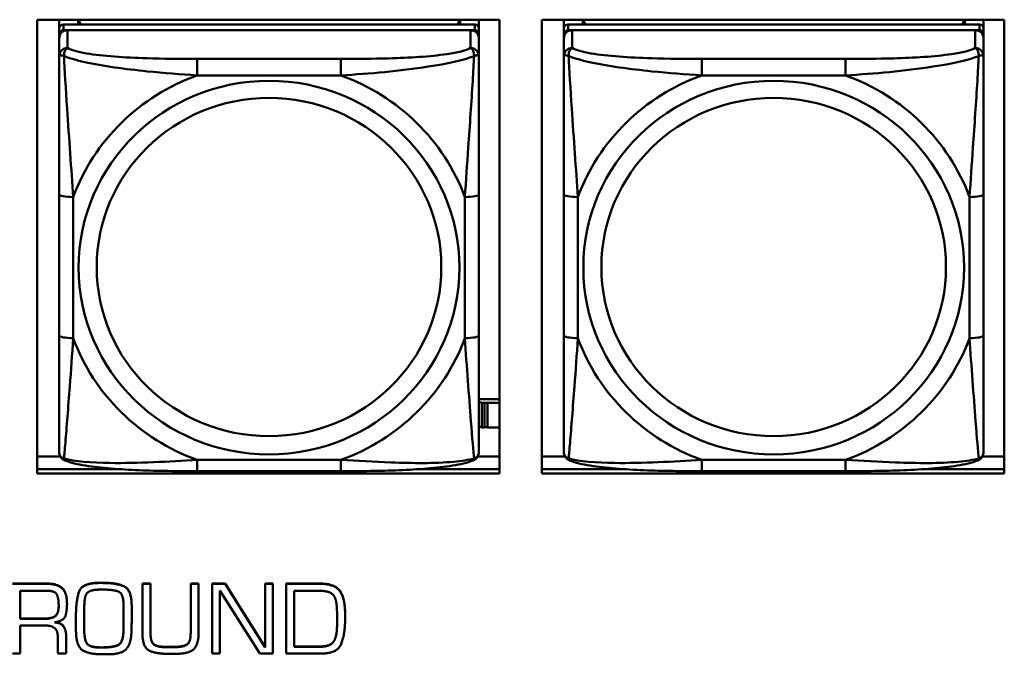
# Model space of a CAD drawing. Header units: inches. Extents: x 8.7 to 68.4, y -2.3 to 39.9.
# Tile 45 of 118: x 46.422 to 47.807, y 12.35 to 13.243. Entities that reach past the tile are written whole.
import ezdxf

# ---------------------------------------------------------------- set-up
doc = ezdxf.new("R2010")
doc.units = ezdxf.units.IN
doc.header["$MEASUREMENT"] = 0
doc.layers.add('Visible Edges(ROSSANSI)', color=7, linetype='Continuous', lineweight=50)
doc.layers.add('Visible Tangent Edges(ROSSANSI)', color=7, linetype='Continuous', lineweight=50)

msp = doc.modelspace()

# ---------------------------------------------------------------- linework, layer by layer
at = {"layer": 'Visible Edges(ROSSANSI)'}
for p, q in [((46.4462, 12.6044), (46.4462, 13.2431)), ((46.4462, 13.2431), (47.0967, 13.2431)), ((46.477, 13.2307), (46.477, 13.2431)), ((46.5036, 13.2365), (46.5036, 13.2431)), ((46.5074, 13.2365), (46.5041, 13.2431)), ((47.0406, 13.2431), (47.0373, 13.2365)), ((47.041, 13.2431), (47.041, 13.2365)), ((47.0676, 13.2431), (47.0676, 13.2307)), ((47.0967, 13.2431), (47.0967, 12.6044)), ((47.1562, 12.6044), (47.1562, 13.2431)), ((47.1562, 13.2431), (47.8067, 13.2431)), ((47.187, 13.2307), (47.187, 13.2431)), ((47.2136, 13.2365), (47.2136, 13.2431)), ((47.2174, 13.2365), (47.2141, 13.2431)), ((47.7506, 13.2431), (47.7473, 13.2365)), ((47.751, 13.2431), (47.751, 13.2365)), ((47.7776, 13.2431), (47.7776, 13.2307)), ((47.8067, 13.2431), (47.8067, 12.6044)), ((46.477, 13.2307), (46.477, 13.2225)), ((47.0617, 13.2365), (46.483, 13.2365)), ((47.0676, 13.2225), (47.0676, 13.2307)), ((47.187, 13.2307), (47.187, 13.2225)), ((47.7717, 13.2365), (47.193, 13.2365)), ((47.7776, 13.2225), (47.7776, 13.2307)), ((46.477, 13.2167), (46.477, 13.2225)), ((46.477, 13.2167), (46.477, 13.1917)), ((46.483, 13.2283), (47.0617, 13.2283)), ((47.0558, 13.2283), (46.4889, 13.2283)), ((47.0676, 13.2225), (47.0676, 13.2167)), ((47.0676, 13.1917), (47.0676, 13.2167)), ((47.187, 13.2167), (47.187, 13.2225)), ((47.187, 13.2167), (47.187, 13.1917)), ((47.193, 13.2283), (47.7717, 13.2283)), ((47.7658, 13.2283), (47.1989, 13.2283)), ((47.7776, 13.2225), (47.7776, 13.2167)), ((47.7776, 13.1917), (47.7776, 13.2167)), ((46.477, 12.9973), (46.477, 12.7987)), ((47.0676, 12.7987), (47.0676, 12.9973)), ((47.187, 12.9973), (47.187, 12.7987)), ((47.7776, 12.7987), (47.7776, 12.9973)), ((47.0967, 12.709), (47.0676, 12.709)), ((47.0716, 12.7037), (47.0676, 12.7053)), ((47.0716, 12.7037), (47.0756, 12.7037)), ((47.0716, 12.6693), (47.0716, 12.7037)), ((47.0756, 12.7037), (47.0756, 12.7039)), ((47.0756, 12.7039), (47.0796, 12.7039)), ((47.0756, 12.6693), (47.0756, 12.7037)), ((47.0796, 12.7039), (47.0796, 12.7037)), ((47.0796, 12.7037), (47.0796, 12.6693)), ((47.0796, 12.7037), (47.0967, 12.7037)), ((47.0676, 12.6709), (47.0716, 12.6693)), ((47.0756, 12.6693), (47.0716, 12.6693)), ((47.0796, 12.6695), (47.0756, 12.6695)), ((47.0967, 12.6693), (47.0796, 12.6693)), ((46.4462, 12.6282), (46.4789, 12.6282)), ((47.0657, 12.6282), (47.0967, 12.6282)), ((47.1562, 12.6282), (47.1889, 12.6282)), ((47.7757, 12.6282), (47.8067, 12.6282)), ((46.4462, 12.6105), (46.561, 12.6105)), ((46.561, 12.6105), (46.4462, 12.6105)), ((46.8735, 12.6077), (46.6712, 12.6077)), ((46.9837, 12.6105), (47.0967, 12.6105)), ((47.0967, 12.6105), (46.9837, 12.6105)), ((47.1562, 12.6105), (47.271, 12.6105)), ((47.271, 12.6105), (47.1562, 12.6105)), ((47.5835, 12.6077), (47.3812, 12.6077)), ((47.6937, 12.6105), (47.8067, 12.6105)), ((47.8067, 12.6105), (47.6937, 12.6105)), ((47.0967, 12.6044), (46.4462, 12.6044)), ((47.8067, 12.6044), (47.1562, 12.6044)), ((46.4112, 12.4496), (46.4585, 12.4496)), ((46.4585, 12.4492), (46.4112, 12.4492)), ((46.4223, 12.3997), (46.4223, 12.4395)), ((46.4223, 12.4395), (46.4587, 12.4395)), ((46.5332, 12.4506), (46.5381, 12.4506)), ((46.5381, 12.4503), (46.5332, 12.4503)), ((46.535, 12.441), (46.5388, 12.441)), ((46.5941, 12.4496), (46.5941, 12.4492)), ((46.5941, 12.4496), (46.6055, 12.4496)), ((46.5941, 12.4492), (46.5941, 12.3804)), ((46.6055, 12.4492), (46.5941, 12.4492)), ((46.6055, 12.4496), (46.6055, 12.4492)), ((46.6055, 12.3804), (46.6055, 12.4492)), ((46.6621, 12.4496), (46.6621, 12.4492)), ((46.6621, 12.4496), (46.6733, 12.4496)), ((46.6621, 12.4492), (46.6621, 12.3804)), ((46.6733, 12.4492), (46.6621, 12.4492)), ((46.6733, 12.4496), (46.6733, 12.4492)), ((46.6733, 12.3804), (46.6733, 12.4492)), ((46.6922, 12.4496), (46.6922, 12.4492)), ((46.6922, 12.4496), (46.7105, 12.4496)), ((46.6922, 12.4492), (46.6922, 12.351)), ((46.7105, 12.4492), (46.6922, 12.4492)), ((46.7031, 12.4398), (46.7593, 12.351)), ((46.7031, 12.351), (46.7031, 12.4398)), ((46.7105, 12.4496), (46.7105, 12.4492)), ((46.7105, 12.4496), (46.7667, 12.3599)), ((46.7667, 12.3595), (46.7105, 12.4492)), ((46.7667, 12.4496), (46.7667, 12.4492)), ((46.7667, 12.4496), (46.7776, 12.4496)), ((46.7667, 12.4492), (46.7667, 12.3595)), ((46.7776, 12.4492), (46.7667, 12.4492)), ((46.7776, 12.4496), (46.7776, 12.4492)), ((46.7776, 12.351), (46.7776, 12.4492)), ((46.7965, 12.4496), (46.8427, 12.4496)), ((46.7965, 12.4496), (46.7965, 12.4492)), ((46.8427, 12.4492), (46.7965, 12.4492)), ((46.7965, 12.4492), (46.7965, 12.351)), ((46.8076, 12.3605), (46.8076, 12.4394)), ((46.8076, 12.4394), (46.8426, 12.4394)), ((46.4881, 12.4212), (46.4881, 12.4208)), ((46.5121, 12.3988), (46.5124, 12.4169)), ((46.5678, 12.4166), (46.5678, 12.4004)), ((46.5791, 12.4175), (46.5791, 12.4171)), ((46.4223, 12.4001), (46.4548, 12.4001)), ((46.4548, 12.3997), (46.4223, 12.3997)), ((46.5007, 12.4045), (46.5007, 12.4041)), ((46.5007, 12.4041), (46.5007, 12.3984)), ((46.5121, 12.399), (46.5123, 12.3835)), ((46.5123, 12.3831), (46.5121, 12.3988)), ((46.5791, 12.4), (46.5791, 12.3996)), ((46.8681, 12.3987), (46.8681, 12.3938)), ((46.8793, 12.4076), (46.8793, 12.4073)), ((46.8793, 12.3978), (46.8793, 12.4073)), ((46.4223, 12.3906), (46.4563, 12.3906)), ((46.4223, 12.351), (46.4223, 12.3906)), ((46.5007, 12.3892), (46.5007, 12.3888)), ((46.5677, 12.3846), (46.5677, 12.3842)), ((46.4752, 12.3735), (46.4752, 12.351)), ((46.4868, 12.3764), (46.4868, 12.376)), ((46.4868, 12.351), (46.4868, 12.376)), ((46.6273, 12.3604), (46.6382, 12.3604)), ((46.6382, 12.36), (46.6273, 12.36)), ((46.8076, 12.3609), (46.8403, 12.3609)), ((46.8403, 12.3605), (46.8076, 12.3605)), ((46.8483, 12.3612), (46.8483, 12.3608)), ((46.8624, 12.3671), (46.8624, 12.3667)), ((46.4112, 12.351), (46.4223, 12.351)), ((46.4752, 12.351), (46.4868, 12.351)), ((46.6922, 12.351), (46.7031, 12.351)), ((46.7593, 12.351), (46.7776, 12.351)), ((46.7965, 12.351), (46.8456, 12.351))]:
    msp.add_line(p, q, dxfattribs=at)
for centre, major_axis, start_param, end_param in [((46.483, 13.2307), (-0.00591, 0), 4.712389, 6.283185), ((47.0617, 13.2307), (0.00591, 0), 0, 1.570796), ((47.193, 13.2307), (-0.00591, 0), 4.712389, 6.283185), ((47.7717, 13.2307), (0.00591, 0), 0, 1.570796), ((46.483, 13.2225), (-0.00591, 0), 4.712389, 6.283185), ((46.4889, 13.2167), (-0.0118, 0), 4.712389, 6.283185), ((47.0558, 13.2167), (0.0118, 0), 0, 1.570796), ((47.0617, 13.2225), (0.00591, 0), 0, 1.570796), ((47.193, 13.2225), (-0.00591, 0), 4.712389, 6.283185), ((47.1989, 13.2167), (-0.0118, 0), 4.712389, 6.283185), ((47.7658, 13.2167), (0.0118, 0), 0, 1.570796), ((47.7717, 13.2225), (0.00591, 0), 0, 1.570796)]:
    msp.add_ellipse(centre, major_axis=major_axis, ratio=0.981793, start_param=start_param, end_param=end_param, dxfattribs=at)
for points, degree, knots in [([(46.477, 13.1917), (46.477, 13.1826), (46.477, 13.1674), (46.477, 13.1502), (46.477, 13.1238), (46.477, 13.0935), (46.477, 13.0641), (46.477, 13.0417), (46.477, 13.0193), (46.477, 12.9973)], 3, [-0.7968224, -0.7968224, -0.7968224, -0.7968224, -0.6514613, -0.6514613, -0.6514613, -0.427691, -0.427691, -0.427691, -0.2569517, -0.2569517, -0.2569517, -0.2569517]), ([(47.0676, 12.9973), (47.0676, 13.0205), (47.0676, 13.0442), (47.0676, 13.0679), (47.0676, 13.099), (47.0676, 13.1313), (47.0676, 13.1581), (47.0676, 13.172), (47.0676, 13.184), (47.0676, 13.1917)], 3, [0.2569537, 0.2569537, 0.2569537, 0.2569537, 0.4371919, 0.4371919, 0.4371919, 0.6739428, 0.6739428, 0.6739428, 0.7963818, 0.7963818, 0.7963818, 0.7963818]), ([(47.187, 13.1917), (47.187, 13.1826), (47.187, 13.1674), (47.187, 13.1502), (47.187, 13.1238), (47.187, 13.0935), (47.187, 13.0641), (47.187, 13.0417), (47.187, 13.0193), (47.187, 12.9973)], 3, [-0.7968224, -0.7968224, -0.7968224, -0.7968224, -0.6514613, -0.6514613, -0.6514613, -0.427691, -0.427691, -0.427691, -0.2569517, -0.2569517, -0.2569517, -0.2569517]), ([(47.7776, 12.9973), (47.7776, 13.0205), (47.7776, 13.0442), (47.7776, 13.0679), (47.7776, 13.099), (47.7776, 13.1313), (47.7776, 13.1581), (47.7776, 13.172), (47.7776, 13.184), (47.7776, 13.1917)], 3, [0.2569537, 0.2569537, 0.2569537, 0.2569537, 0.4371919, 0.4371919, 0.4371919, 0.6739428, 0.6739428, 0.6739428, 0.7963818, 0.7963818, 0.7963818, 0.7963818]), ([(46.477, 12.7987), (46.477, 12.7754), (46.477, 12.7521), (46.477, 12.7299), (46.477, 12.7007), (46.477, 12.6724), (46.477, 12.6536), (46.477, 12.6438), (46.477, 12.637), (46.477, 12.6351)], 3, [0.2569537, 0.2569537, 0.2569537, 0.2569537, 0.4371919, 0.4371919, 0.4371919, 0.6739428, 0.6739428, 0.6739428, 0.7963818, 0.7963818, 0.7963818, 0.7963818]), ([(47.0676, 12.6351), (47.0676, 12.6373), (47.0676, 12.6466), (47.0676, 12.6593), (47.0676, 12.6789), (47.0676, 12.7058), (47.0676, 12.7335), (47.0676, 12.7546), (47.0676, 12.7767), (47.0676, 12.7987)], 3, [-0.7968224, -0.7968224, -0.7968224, -0.7968224, -0.6514613, -0.6514613, -0.6514613, -0.427691, -0.427691, -0.427691, -0.2569517, -0.2569517, -0.2569517, -0.2569517]), ([(47.187, 12.7987), (47.187, 12.7754), (47.187, 12.7521), (47.187, 12.7299), (47.187, 12.7007), (47.187, 12.6724), (47.187, 12.6536), (47.187, 12.6438), (47.187, 12.637), (47.187, 12.6351)], 3, [0.2569537, 0.2569537, 0.2569537, 0.2569537, 0.4371919, 0.4371919, 0.4371919, 0.6739428, 0.6739428, 0.6739428, 0.7963818, 0.7963818, 0.7963818, 0.7963818]), ([(47.7776, 12.6351), (47.7776, 12.6373), (47.7776, 12.6466), (47.7776, 12.6593), (47.7776, 12.6789), (47.7776, 12.7058), (47.7776, 12.7335), (47.7776, 12.7546), (47.7776, 12.7767), (47.7776, 12.7987)], 3, [-0.7968224, -0.7968224, -0.7968224, -0.7968224, -0.6514613, -0.6514613, -0.6514613, -0.427691, -0.427691, -0.427691, -0.2569517, -0.2569517, -0.2569517, -0.2569517]), ([(46.4851, 12.6228), (46.484, 12.6233), (46.4829, 12.6239), (46.481, 12.6255), (46.4801, 12.6264), (46.4787, 12.6284), (46.4782, 12.6294), (46.4775, 12.6312), (46.4773, 12.6321), (46.4771, 12.6337), (46.477, 12.6345), (46.477, 12.6351)], 3, [0.02510739, 0.02510739, 0.02510739, 0.02510739, 0.03073999, 0.03073999, 0.03637259, 0.03637259, 0.0420052, 0.0420052, 0.0476378, 0.0476378, 0.0532704, 0.0532704, 0.0532704, 0.0532704]), ([(47.0596, 12.6228), (47.0606, 12.6233), (47.0617, 12.6239), (47.0637, 12.6255), (47.0645, 12.6264), (47.0659, 12.6284), (47.0664, 12.6294), (47.0671, 12.6312), (47.0673, 12.6321), (47.0676, 12.6337), (47.0676, 12.6345), (47.0676, 12.6351)], 3, [0.02510739, 0.02510739, 0.02510739, 0.02510739, 0.03073999, 0.03073999, 0.03637259, 0.03637259, 0.0420052, 0.0420052, 0.0476378, 0.0476378, 0.0532704, 0.0532704, 0.0532704, 0.0532704]), ([(47.1951, 12.6228), (47.194, 12.6233), (47.1929, 12.6239), (47.191, 12.6255), (47.1901, 12.6264), (47.1887, 12.6284), (47.1882, 12.6294), (47.1875, 12.6312), (47.1873, 12.6321), (47.1871, 12.6337), (47.187, 12.6345), (47.187, 12.6351)], 3, [0.02510739, 0.02510739, 0.02510739, 0.02510739, 0.03073999, 0.03073999, 0.03637259, 0.03637259, 0.0420052, 0.0420052, 0.0476378, 0.0476378, 0.0532704, 0.0532704, 0.0532704, 0.0532704]), ([(47.7696, 12.6228), (47.7706, 12.6233), (47.7717, 12.6239), (47.7737, 12.6255), (47.7745, 12.6264), (47.7759, 12.6284), (47.7764, 12.6294), (47.7771, 12.6312), (47.7773, 12.6321), (47.7776, 12.6337), (47.7776, 12.6345), (47.7776, 12.6351)], 3, [0.02510739, 0.02510739, 0.02510739, 0.02510739, 0.03073999, 0.03073999, 0.03637259, 0.03637259, 0.0420052, 0.0420052, 0.0476378, 0.0476378, 0.0532704, 0.0532704, 0.0532704, 0.0532704]), ([(46.6712, 12.6077), (46.6576, 12.6077), (46.644, 12.6078), (46.6167, 12.6082), (46.6031, 12.6085), (46.5762, 12.6095), (46.5629, 12.6103), (46.5373, 12.6124), (46.5251, 12.6137), (46.503, 12.6173), (46.4935, 12.6194), (46.4851, 12.6228)], 3, [0.2569517, 0.2569517, 0.2569517, 0.2569517, 0.3597049, 0.3597049, 0.4624581, 0.4624581, 0.5652112, 0.5652112, 0.6679644, 0.6679644, 0.7707176, 0.7707176, 0.7707176, 0.7707176]), ([(47.0596, 12.6228), (47.0511, 12.6194), (47.0416, 12.6173), (47.0196, 12.6137), (47.0074, 12.6124), (46.9817, 12.6103), (46.9684, 12.6095), (46.9416, 12.6085), (46.928, 12.6082), (46.9007, 12.6078), (46.887, 12.6077), (46.8735, 12.6077)], 3, [-0.7703505, -0.7703505, -0.7703505, -0.7703505, -0.6676711, -0.6676711, -0.5649918, -0.5649918, -0.4623124, -0.4623124, -0.3596331, -0.3596331, -0.2569537, -0.2569537, -0.2569537, -0.2569537]), ([(47.3812, 12.6077), (47.3676, 12.6077), (47.354, 12.6078), (47.3267, 12.6082), (47.3131, 12.6085), (47.2862, 12.6095), (47.2729, 12.6103), (47.2473, 12.6124), (47.2351, 12.6137), (47.213, 12.6173), (47.2035, 12.6194), (47.1951, 12.6228)], 3, [0.2569517, 0.2569517, 0.2569517, 0.2569517, 0.3597049, 0.3597049, 0.4624581, 0.4624581, 0.5652112, 0.5652112, 0.6679644, 0.6679644, 0.7707176, 0.7707176, 0.7707176, 0.7707176]), ([(47.7696, 12.6228), (47.7611, 12.6194), (47.7516, 12.6173), (47.7296, 12.6137), (47.7174, 12.6124), (47.6917, 12.6103), (47.6784, 12.6095), (47.6516, 12.6085), (47.638, 12.6082), (47.6107, 12.6078), (47.597, 12.6077), (47.5835, 12.6077)], 3, [-0.7703505, -0.7703505, -0.7703505, -0.7703505, -0.6676711, -0.6676711, -0.5649918, -0.5649918, -0.4623124, -0.4623124, -0.3596331, -0.3596331, -0.2569537, -0.2569537, -0.2569537, -0.2569537]), ([(46.4548, 12.4001), (46.4662, 12.4001), (46.4763, 12.4073), (46.4764, 12.4183)], 2, [0, 0, 0, 1, 1.992612, 1.992612, 1.992612]), ([(46.4719, 12.3951), (46.4796, 12.3943), (46.4868, 12.3845), (46.4868, 12.3764)], 2, [0.079517, 0.079517, 0.079517, 1, 2, 2, 2])]:
    msp.add_open_spline(points, degree=degree, knots=knots, dxfattribs=at)
for points in [[(46.4585, 12.4496), (46.4742, 12.4496), (46.4881, 12.4369), (46.4881, 12.4212)], [(46.4881, 12.4208), (46.4881, 12.4365), (46.4742, 12.4492), (46.4585, 12.4492)], [(46.4587, 12.4395), (46.471, 12.4395), (46.4764, 12.4288), (46.4764, 12.4181)], [(46.5007, 12.4045), (46.5007, 12.4245), (46.5089, 12.4506), (46.5332, 12.4506)], [(46.5332, 12.4503), (46.5089, 12.4503), (46.5007, 12.4242), (46.5007, 12.4041)], [(46.5124, 12.4169), (46.5126, 12.433), (46.5218, 12.441), (46.535, 12.441)], [(46.5381, 12.4506), (46.5584, 12.4506), (46.5791, 12.4406), (46.5791, 12.4175)], [(46.5791, 12.4171), (46.5791, 12.4402), (46.5584, 12.4503), (46.5381, 12.4503)], [(46.5388, 12.441), (46.5548, 12.441), (46.5678, 12.4347), (46.5678, 12.4166)], [(46.8426, 12.4394), (46.8524, 12.4394), (46.8655, 12.4333), (46.8671, 12.4219)], [(46.8427, 12.4496), (46.8653, 12.4496), (46.8793, 12.4282), (46.8793, 12.4076)], [(46.8793, 12.4073), (46.8793, 12.4278), (46.8653, 12.4492), (46.8427, 12.4492)], [(46.4764, 12.4181), (46.4764, 12.407), (46.4662, 12.3997), (46.4548, 12.3997)], [(46.4706, 12.3948), (46.4836, 12.3972), (46.4881, 12.4109), (46.4881, 12.4208)], [(46.5788, 12.3822), (46.5791, 12.3908), (46.5791, 12.4084), (46.5791, 12.4171)], [(46.8671, 12.4219), (46.8678, 12.4162), (46.8681, 12.4046), (46.8681, 12.3987)], [(46.5007, 12.3984), (46.5007, 12.3937), (46.5007, 12.3839), (46.5008, 12.3791)], [(46.5677, 12.3846), (46.5677, 12.3886), (46.5678, 12.3967), (46.5678, 12.4008)], [(46.5678, 12.4004), (46.5678, 12.3963), (46.5677, 12.3882), (46.5677, 12.3842)], [(46.8456, 12.351), (46.8691, 12.351), (46.8793, 12.3796), (46.8793, 12.3978)], [(46.4563, 12.3906), (46.466, 12.3906), (46.4752, 12.3832), (46.4752, 12.3735)], [(46.4868, 12.376), (46.4868, 12.3841), (46.4793, 12.3943), (46.4706, 12.3948)], [(46.5362, 12.3597), (46.5531, 12.3597), (46.5672, 12.3667), (46.5677, 12.3846)], [(46.5677, 12.3842), (46.5672, 12.3663), (46.5531, 12.3594), (46.5362, 12.3594)], [(46.8624, 12.3671), (46.8651, 12.3705), (46.8675, 12.3799), (46.8678, 12.3851)], [(46.8678, 12.3847), (46.8675, 12.3796), (46.8651, 12.3701), (46.8624, 12.3667)], [(46.8678, 12.3851), (46.8679, 12.3874), (46.8681, 12.392), (46.8681, 12.3942)], [(46.8681, 12.3938), (46.8681, 12.3916), (46.8679, 12.387), (46.8678, 12.3847)], [(46.5008, 12.3791), (46.5019, 12.3604), (46.5194, 12.3501), (46.5363, 12.3501)], [(46.5123, 12.3835), (46.5126, 12.3692), (46.5211, 12.3597), (46.5362, 12.3597)], [(46.5362, 12.3594), (46.5211, 12.3594), (46.5126, 12.3688), (46.5123, 12.3831)], [(46.5452, 12.3499), (46.5641, 12.3499), (46.5783, 12.3642), (46.5788, 12.3822)], [(46.5941, 12.3804), (46.5941, 12.3591), (46.6152, 12.3504), (46.6336, 12.3504)], [(46.6055, 12.3808), (46.6055, 12.3681), (46.6147, 12.3604), (46.6273, 12.3604)], [(46.6273, 12.36), (46.6147, 12.36), (46.6055, 12.3677), (46.6055, 12.3804)], [(46.6382, 12.3604), (46.6516, 12.3604), (46.6621, 12.3674), (46.6621, 12.3808)], [(46.6621, 12.3804), (46.6621, 12.367), (46.6516, 12.36), (46.6382, 12.36)], [(46.6448, 12.3507), (46.6616, 12.3513), (46.6733, 12.3653), (46.6733, 12.3804)], [(46.8403, 12.3609), (46.8421, 12.3609), (46.8462, 12.3609), (46.8483, 12.3612)], [(46.8483, 12.3608), (46.8462, 12.3605), (46.8421, 12.3605), (46.8403, 12.3605)], [(46.8483, 12.3612), (46.8524, 12.3615), (46.8599, 12.364), (46.8624, 12.3671)], [(46.8624, 12.3667), (46.8599, 12.3636), (46.8524, 12.3611), (46.8483, 12.3608)], [(46.5363, 12.3501), (46.5374, 12.3501), (46.5395, 12.3501), (46.5407, 12.3499)], [(46.5407, 12.3499), (46.5413, 12.3499), (46.5424, 12.3499), (46.543, 12.3499)], [(46.543, 12.3499), (46.5435, 12.3499), (46.5446, 12.3499), (46.5452, 12.3499)], [(46.6336, 12.3504), (46.6364, 12.3504), (46.642, 12.3505), (46.6448, 12.3507)]]:
    msp.add_open_spline(points, degree=2, dxfattribs=at)
at = {"layer": 'Visible Tangent Edges(ROSSANSI)'}
for p, q in [((46.483, 13.2283), (46.483, 13.2365)), ((47.0617, 13.2365), (47.0617, 13.2283)), ((47.193, 13.2283), (47.193, 13.2365)), ((47.7717, 13.2365), (47.7717, 13.2283)), ((46.4889, 13.2033), (46.4889, 13.2283)), ((47.0558, 13.2283), (47.0558, 13.2033)), ((47.1989, 13.2033), (47.1989, 13.2283)), ((47.7658, 13.2283), (47.7658, 13.2033)), ((46.6712, 13.1879), (46.6712, 13.1648)), ((46.8735, 13.1879), (46.6712, 13.1879)), ((46.8735, 13.1879), (46.8735, 13.1648)), ((47.3812, 13.1879), (47.3812, 13.1648)), ((47.5835, 13.1879), (47.3812, 13.1879)), ((47.5835, 13.1879), (47.5835, 13.1648)), ((46.6712, 13.1648), (46.8735, 13.1648)), ((47.3812, 13.1648), (47.5835, 13.1648)), ((46.4967, 12.7949), (46.4967, 12.9935)), ((47.0479, 12.9935), (47.0479, 12.7949)), ((47.2067, 12.7949), (47.2067, 12.9935)), ((47.7579, 12.9935), (47.7579, 12.7949)), ((46.8735, 12.6237), (46.6712, 12.6237)), ((46.6712, 12.6077), (46.6712, 12.6237)), ((46.8735, 12.6077), (46.8735, 12.6237)), ((47.5835, 12.6237), (47.3812, 12.6237)), ((47.3812, 12.6077), (47.3812, 12.6237)), ((47.5835, 12.6077), (47.5835, 12.6237)), ((46.4585, 12.4496), (46.4585, 12.4492)), ((46.5332, 12.4506), (46.5332, 12.4503)), ((46.5381, 12.4506), (46.5381, 12.4503)), ((46.8427, 12.4496), (46.8427, 12.4492)), ((46.4548, 12.4001), (46.4548, 12.3997)), ((46.8678, 12.3851), (46.8678, 12.3847)), ((46.5123, 12.3835), (46.5123, 12.3831)), ((46.5362, 12.3597), (46.5362, 12.3594)), ((46.6273, 12.3604), (46.6273, 12.36)), ((46.6382, 12.3604), (46.6382, 12.36)), ((46.8403, 12.3609), (46.8403, 12.3605))]:
    msp.add_line(p, q, dxfattribs=at)
for centre, major_axis, ratio, start_param, end_param in [((46.4889, 13.1917), (-0.0118, 0), 0.981793, 4.712389, 6.283185), ((47.0558, 13.1917), (0.0118, 0), 0.981793, 0, 1.570796), ((47.1989, 13.1917), (-0.0118, 0), 0.981793, 4.712389, 6.283185), ((47.7658, 13.1917), (0.0118, 0), 0.981793, 0, 1.570796), ((46.7723, 12.8942), (-0.2936, 0), 0.981793, 5.064156, 5.931419), ((46.7723, 12.8942), (0.2936, 0), 0.981793, 0.351767, 1.21903), ((47.4823, 12.8942), (-0.2936, 0), 0.981793, 5.064156, 5.931419), ((47.4823, 12.8942), (0.2936, 0), 0.981793, 0.351767, 1.21903), ((46.4967, 12.9973), (-0.0197, 0), 0.189952, 0, 1.570796), ((47.0479, 12.9973), (0.0197, 0), 0.189952, 4.712389, 6.283185), ((47.2067, 12.9973), (-0.0197, 0), 0.189952, 0, 1.570796), ((47.7579, 12.9973), (0.0197, 0), 0.189952, 4.712389, 6.283185), ((46.4967, 12.7987), (-0.0197, 0), 0.189952, 0, 1.570796), ((46.7723, 12.8942), (-0.2936, 0), 0.981793, 0.351767, 1.21903), ((46.7723, 12.8942), (0.2936, 0), 0.981793, 5.064156, 5.931419), ((47.0479, 12.7987), (0.0197, 0), 0.189952, 4.712389, 6.283185), ((47.2067, 12.7987), (-0.0197, 0), 0.189952, 0, 1.570796), ((47.4823, 12.8942), (-0.2936, 0), 0.981793, 0.351767, 1.21903), ((47.4823, 12.8942), (0.2936, 0), 0.981793, 5.064156, 5.931419), ((47.7579, 12.7987), (0.0197, 0), 0.189952, 4.712389, 6.283185)]:
    msp.add_ellipse(centre, major_axis=major_axis, ratio=ratio, start_param=start_param, end_param=end_param, dxfattribs=at)
for centre, major_axis in [((46.7723, 12.8942), (-0.2678, 0)), ((47.4823, 12.8942), (-0.2678, 0)), ((46.7723, 12.895), (-0.2424, 0)), ((47.4823, 12.895), (-0.2424, 0))]:
    msp.add_ellipse(centre, major_axis=major_axis, ratio=0.981793, dxfattribs=at)
for points, knots in [([(46.4839, 13.1918), (46.4839, 13.1929), (46.4839, 13.194), (46.4842, 13.196), (46.4844, 13.197), (46.4848, 13.1984), (46.485, 13.1989), (46.4853, 13.1996), (46.4854, 13.1998), (46.4858, 13.2004), (46.486, 13.2007), (46.4865, 13.2015), (46.4869, 13.202), (46.4878, 13.2027), (46.4883, 13.2031), (46.4889, 13.2033)], [-0.00023197, -0.00023197, -0.00023197, -0.00023197, 0.00913095, 0.00913095, 0.01983142, 0.01983142, 0.02651922, 0.02651922, 0.02986312, 0.02986312, 0.03521335, 0.03521335, 0.04377373, 0.04377373, 0.0532704, 0.0532704, 0.0532704, 0.0532704]), ([(46.6712, 13.1879), (46.6475, 13.1879), (46.6235, 13.1881), (46.6002, 13.1888), (46.5695, 13.1898), (46.5386, 13.1918), (46.5154, 13.1957), (46.5033, 13.1978), (46.4937, 13.2004), (46.4889, 13.2033)], [0.2569537, 0.2569537, 0.2569537, 0.2569537, 0.4371919, 0.4371919, 0.4371919, 0.6739428, 0.6739428, 0.6739428, 0.7963818, 0.7963818, 0.7963818, 0.7963818]), ([(47.0558, 13.2033), (47.0501, 13.1999), (47.0376, 13.1969), (47.0223, 13.1947), (46.9989, 13.1912), (46.9698, 13.1895), (46.9407, 13.1887), (46.9185, 13.188), (46.8959, 13.1879), (46.8735, 13.1879)], [-0.7968224, -0.7968224, -0.7968224, -0.7968224, -0.6514613, -0.6514613, -0.6514613, -0.427691, -0.427691, -0.427691, -0.2569517, -0.2569517, -0.2569517, -0.2569517]), ([(47.0558, 13.2033), (47.0563, 13.2031), (47.0568, 13.2027), (47.0577, 13.202), (47.0581, 13.2015), (47.0587, 13.2007), (47.0589, 13.2004), (47.0592, 13.1998), (47.0593, 13.1996), (47.0596, 13.1989), (47.0598, 13.1984), (47.0603, 13.197), (47.0605, 13.196), (47.0607, 13.194), (47.0608, 13.1929), (47.0607, 13.1918)], [-0.0532704, -0.0532704, -0.0532704, -0.0532704, -0.04377373, -0.04377373, -0.03521335, -0.03521335, -0.02986312, -0.02986312, -0.02651922, -0.02651922, -0.01983142, -0.01983142, -0.00913095, -0.00913095, 0.00023197, 0.00023197, 0.00023197, 0.00023197]), ([(47.1939, 13.1918), (47.1939, 13.1929), (47.1939, 13.194), (47.1942, 13.196), (47.1944, 13.197), (47.1948, 13.1984), (47.195, 13.1989), (47.1953, 13.1996), (47.1954, 13.1998), (47.1958, 13.2004), (47.196, 13.2007), (47.1965, 13.2015), (47.1969, 13.202), (47.1978, 13.2027), (47.1983, 13.2031), (47.1989, 13.2033)], [-0.00023197, -0.00023197, -0.00023197, -0.00023197, 0.00913095, 0.00913095, 0.01983142, 0.01983142, 0.02651922, 0.02651922, 0.02986312, 0.02986312, 0.03521335, 0.03521335, 0.04377373, 0.04377373, 0.0532704, 0.0532704, 0.0532704, 0.0532704]), ([(47.3812, 13.1879), (47.3575, 13.1879), (47.3335, 13.1881), (47.3102, 13.1888), (47.2795, 13.1898), (47.2486, 13.1918), (47.2254, 13.1957), (47.2133, 13.1978), (47.2037, 13.2004), (47.1989, 13.2033)], [0.2569537, 0.2569537, 0.2569537, 0.2569537, 0.4371919, 0.4371919, 0.4371919, 0.6739428, 0.6739428, 0.6739428, 0.7963818, 0.7963818, 0.7963818, 0.7963818]), ([(47.7658, 13.2033), (47.7601, 13.1999), (47.7476, 13.1969), (47.7323, 13.1947), (47.7089, 13.1912), (47.6798, 13.1895), (47.6507, 13.1887), (47.6285, 13.188), (47.6059, 13.1879), (47.5835, 13.1879)], [-0.7968224, -0.7968224, -0.7968224, -0.7968224, -0.6514613, -0.6514613, -0.6514613, -0.427691, -0.427691, -0.427691, -0.2569517, -0.2569517, -0.2569517, -0.2569517]), ([(47.7658, 13.2033), (47.7663, 13.2031), (47.7668, 13.2027), (47.7677, 13.202), (47.7681, 13.2015), (47.7687, 13.2007), (47.7689, 13.2004), (47.7692, 13.1998), (47.7693, 13.1996), (47.7696, 13.1989), (47.7698, 13.1984), (47.7703, 13.197), (47.7705, 13.196), (47.7707, 13.194), (47.7708, 13.1929), (47.7707, 13.1918)], [-0.0532704, -0.0532704, -0.0532704, -0.0532704, -0.04377373, -0.04377373, -0.03521335, -0.03521335, -0.02986312, -0.02986312, -0.02651922, -0.02651922, -0.01983142, -0.01983142, -0.00913095, -0.00913095, 0.00023197, 0.00023197, 0.00023197, 0.00023197]), ([(46.477, 13.1917), (46.477, 13.192), (46.4771, 13.1922), (46.4774, 13.1926), (46.4775, 13.1927), (46.4779, 13.1928), (46.4781, 13.1929), (46.4784, 13.1929), (46.4785, 13.193), (46.479, 13.193), (46.4793, 13.193), (46.4802, 13.1929), (46.4809, 13.1927), (46.4823, 13.1924), (46.4831, 13.1921), (46.4839, 13.1918)], [-0.0532704, -0.0532704, -0.0532704, -0.0532704, -0.04377373, -0.04377373, -0.03521335, -0.03521335, -0.02986312, -0.02986312, -0.02651922, -0.02651922, -0.01983142, -0.01983142, -0.00913095, -0.00913095, 0.00023197, 0.00023197, 0.00023197, 0.00023197]), ([(46.4839, 13.1918), (46.4915, 13.1889), (46.5016, 13.186), (46.5386, 13.1778), (46.5703, 13.1736), (46.6246, 13.168), (46.6478, 13.1661), (46.6712, 13.1648)], [-0.7478145, -0.7478145, -0.7478145, -0.7478145, -0.6493253, -0.6493253, -0.427691, -0.427691, -0.2569537, -0.2569537, -0.2569537, -0.2569537]), ([(46.4967, 12.9935), (46.4943, 13.0333), (46.491, 13.0754), (46.4864, 13.1454), (46.4848, 13.1729), (46.4839, 13.1918)], [0.2569517, 0.2569517, 0.2569517, 0.2569517, 0.5559983, 0.5559983, 0.7482818, 0.7482818, 0.7482818, 0.7482818]), ([(46.8735, 13.1648), (46.9139, 13.1671), (46.9563, 13.1709), (47.022, 13.181), (47.0464, 13.1861), (47.0607, 13.1918)], [0.2569517, 0.2569517, 0.2569517, 0.2569517, 0.5559983, 0.5559983, 0.7482818, 0.7482818, 0.7482818, 0.7482818]), ([(47.0607, 13.1918), (47.0603, 13.1819), (47.0596, 13.1698), (47.0571, 13.1277), (47.0548, 13.0945), (47.051, 13.0395), (47.0493, 13.0164), (47.0479, 12.9935)], [-0.7478145, -0.7478145, -0.7478145, -0.7478145, -0.6493253, -0.6493253, -0.427691, -0.427691, -0.2569537, -0.2569537, -0.2569537, -0.2569537]), ([(47.0607, 13.1918), (47.0616, 13.1921), (47.0623, 13.1924), (47.0638, 13.1927), (47.0644, 13.1929), (47.0654, 13.193), (47.0657, 13.193), (47.0661, 13.193), (47.0662, 13.1929), (47.0665, 13.1929), (47.0667, 13.1928), (47.0671, 13.1927), (47.0673, 13.1926), (47.0675, 13.1922), (47.0676, 13.192), (47.0676, 13.1917)], [-0.00023197, -0.00023197, -0.00023197, -0.00023197, 0.00913095, 0.00913095, 0.01983142, 0.01983142, 0.02651922, 0.02651922, 0.02986312, 0.02986312, 0.03521335, 0.03521335, 0.04377373, 0.04377373, 0.0532704, 0.0532704, 0.0532704, 0.0532704]), ([(47.187, 13.1917), (47.187, 13.192), (47.1871, 13.1922), (47.1874, 13.1926), (47.1875, 13.1927), (47.1879, 13.1928), (47.1881, 13.1929), (47.1884, 13.1929), (47.1885, 13.193), (47.189, 13.193), (47.1893, 13.193), (47.1902, 13.1929), (47.1909, 13.1927), (47.1923, 13.1924), (47.1931, 13.1921), (47.1939, 13.1918)], [-0.0532704, -0.0532704, -0.0532704, -0.0532704, -0.04377373, -0.04377373, -0.03521335, -0.03521335, -0.02986312, -0.02986312, -0.02651922, -0.02651922, -0.01983142, -0.01983142, -0.00913095, -0.00913095, 0.00023197, 0.00023197, 0.00023197, 0.00023197]), ([(47.1939, 13.1918), (47.2015, 13.1889), (47.2116, 13.186), (47.2486, 13.1778), (47.2803, 13.1736), (47.3346, 13.168), (47.3578, 13.1661), (47.3812, 13.1648)], [-0.7478145, -0.7478145, -0.7478145, -0.7478145, -0.6493253, -0.6493253, -0.427691, -0.427691, -0.2569537, -0.2569537, -0.2569537, -0.2569537]), ([(47.2067, 12.9935), (47.2043, 13.0333), (47.201, 13.0754), (47.1964, 13.1454), (47.1948, 13.1729), (47.1939, 13.1918)], [0.2569517, 0.2569517, 0.2569517, 0.2569517, 0.5559983, 0.5559983, 0.7482818, 0.7482818, 0.7482818, 0.7482818]), ([(47.5835, 13.1648), (47.6239, 13.1671), (47.6663, 13.1709), (47.732, 13.181), (47.7564, 13.1861), (47.7707, 13.1918)], [0.2569517, 0.2569517, 0.2569517, 0.2569517, 0.5559983, 0.5559983, 0.7482818, 0.7482818, 0.7482818, 0.7482818]), ([(47.7707, 13.1918), (47.7703, 13.1819), (47.7696, 13.1698), (47.7671, 13.1277), (47.7648, 13.0945), (47.761, 13.0395), (47.7593, 13.0164), (47.7579, 12.9935)], [-0.7478145, -0.7478145, -0.7478145, -0.7478145, -0.6493253, -0.6493253, -0.427691, -0.427691, -0.2569537, -0.2569537, -0.2569537, -0.2569537]), ([(47.7707, 13.1918), (47.7716, 13.1921), (47.7723, 13.1924), (47.7738, 13.1927), (47.7744, 13.1929), (47.7754, 13.193), (47.7757, 13.193), (47.7761, 13.193), (47.7762, 13.1929), (47.7765, 13.1929), (47.7767, 13.1928), (47.7771, 13.1927), (47.7773, 13.1926), (47.7775, 13.1922), (47.7776, 13.192), (47.7776, 13.1917)], [-0.00023197, -0.00023197, -0.00023197, -0.00023197, 0.00913095, 0.00913095, 0.01983142, 0.01983142, 0.02651922, 0.02651922, 0.02986312, 0.02986312, 0.03521335, 0.03521335, 0.04377373, 0.04377373, 0.0532704, 0.0532704, 0.0532704, 0.0532704]), ([(46.4839, 12.6255), (46.4844, 12.6306), (46.485, 12.6381), (46.4875, 12.6688), (46.4898, 12.6979), (46.4937, 12.7494), (46.4953, 12.7719), (46.4967, 12.7949)], [-0.7478145, -0.7478145, -0.7478145, -0.7478145, -0.6493253, -0.6493253, -0.427691, -0.427691, -0.2569537, -0.2569537, -0.2569537, -0.2569537]), ([(47.0479, 12.7949), (47.0503, 12.7552), (47.0536, 12.7141), (47.0582, 12.6552), (47.0598, 12.6347), (47.0607, 12.6255)], [0.2569517, 0.2569517, 0.2569517, 0.2569517, 0.5559983, 0.5559983, 0.7482818, 0.7482818, 0.7482818, 0.7482818]), ([(47.1939, 12.6255), (47.1944, 12.6306), (47.195, 12.6381), (47.1975, 12.6688), (47.1998, 12.6979), (47.2037, 12.7494), (47.2053, 12.7719), (47.2067, 12.7949)], [-0.7478145, -0.7478145, -0.7478145, -0.7478145, -0.6493253, -0.6493253, -0.427691, -0.427691, -0.2569537, -0.2569537, -0.2569537, -0.2569537]), ([(47.7579, 12.7949), (47.7603, 12.7552), (47.7636, 12.7141), (47.7682, 12.6552), (47.7698, 12.6347), (47.7707, 12.6255)], [0.2569517, 0.2569517, 0.2569517, 0.2569517, 0.5559983, 0.5559983, 0.7482818, 0.7482818, 0.7482818, 0.7482818]), ([(46.4839, 12.6255), (46.4831, 12.6258), (46.4823, 12.6261), (46.4809, 12.6269), (46.4802, 12.6274), (46.4793, 12.6284), (46.479, 12.6288), (46.4785, 12.6294), (46.4784, 12.6296), (46.4781, 12.6302), (46.4779, 12.6306), (46.4775, 12.6315), (46.4774, 12.6322), (46.4771, 12.6336), (46.477, 12.6343), (46.477, 12.6351)], [-0.00023197, -0.00023197, -0.00023197, -0.00023197, 0.00913095, 0.00913095, 0.01983142, 0.01983142, 0.02651922, 0.02651922, 0.02986312, 0.02986312, 0.03521335, 0.03521335, 0.04377373, 0.04377373, 0.0532704, 0.0532704, 0.0532704, 0.0532704]), ([(47.0676, 12.6351), (47.0676, 12.6343), (47.0675, 12.6336), (47.0673, 12.6322), (47.0671, 12.6315), (47.0667, 12.6306), (47.0665, 12.6302), (47.0662, 12.6296), (47.0661, 12.6294), (47.0657, 12.6288), (47.0654, 12.6284), (47.0644, 12.6274), (47.0638, 12.6269), (47.0623, 12.6261), (47.0616, 12.6258), (47.0607, 12.6255)], [-0.0532704, -0.0532704, -0.0532704, -0.0532704, -0.04377373, -0.04377373, -0.03521335, -0.03521335, -0.02986312, -0.02986312, -0.02651922, -0.02651922, -0.01983142, -0.01983142, -0.00913095, -0.00913095, 0.00023197, 0.00023197, 0.00023197, 0.00023197]), ([(47.1939, 12.6255), (47.1931, 12.6258), (47.1923, 12.6261), (47.1909, 12.6269), (47.1902, 12.6274), (47.1893, 12.6284), (47.189, 12.6288), (47.1885, 12.6294), (47.1884, 12.6296), (47.1881, 12.6302), (47.1879, 12.6306), (47.1875, 12.6315), (47.1874, 12.6322), (47.1871, 12.6336), (47.187, 12.6343), (47.187, 12.6351)], [-0.00023197, -0.00023197, -0.00023197, -0.00023197, 0.00913095, 0.00913095, 0.01983142, 0.01983142, 0.02651922, 0.02651922, 0.02986312, 0.02986312, 0.03521335, 0.03521335, 0.04377373, 0.04377373, 0.0532704, 0.0532704, 0.0532704, 0.0532704]), ([(47.7776, 12.6351), (47.7776, 12.6343), (47.7775, 12.6336), (47.7773, 12.6322), (47.7771, 12.6315), (47.7767, 12.6306), (47.7765, 12.6302), (47.7762, 12.6296), (47.7761, 12.6294), (47.7757, 12.6288), (47.7754, 12.6284), (47.7744, 12.6274), (47.7738, 12.6269), (47.7723, 12.6261), (47.7716, 12.6258), (47.7707, 12.6255)], [-0.0532704, -0.0532704, -0.0532704, -0.0532704, -0.04377373, -0.04377373, -0.03521335, -0.03521335, -0.02986312, -0.02986312, -0.02651922, -0.02651922, -0.01983142, -0.01983142, -0.00913095, -0.00913095, 0.00023197, 0.00023197, 0.00023197, 0.00023197]), ([(46.4851, 12.6228), (46.4849, 12.6229), (46.4848, 12.623), (46.4844, 12.6233), (46.4842, 12.6237), (46.4839, 12.6245), (46.4839, 12.6249), (46.4839, 12.6255)], [-0.02510739, -0.02510739, -0.02510739, -0.02510739, -0.01983142, -0.01983142, -0.00913095, -0.00913095, 0.00023197, 0.00023197, 0.00023197, 0.00023197]), ([(46.6712, 12.6237), (46.6307, 12.6213), (46.5883, 12.6186), (46.5227, 12.6196), (46.4983, 12.6215), (46.4839, 12.6255)], [0.2569517, 0.2569517, 0.2569517, 0.2569517, 0.5559983, 0.5559983, 0.7482818, 0.7482818, 0.7482818, 0.7482818]), ([(47.0607, 12.6255), (47.0531, 12.6235), (47.0431, 12.6219), (47.006, 12.6186), (46.9743, 12.6188), (46.9201, 12.6209), (46.8968, 12.6222), (46.8735, 12.6237)], [-0.7478145, -0.7478145, -0.7478145, -0.7478145, -0.6493253, -0.6493253, -0.427691, -0.427691, -0.2569537, -0.2569537, -0.2569537, -0.2569537]), ([(47.0607, 12.6255), (47.0608, 12.6249), (47.0607, 12.6245), (47.0605, 12.6237), (47.0603, 12.6233), (47.0599, 12.623), (47.0597, 12.6229), (47.0596, 12.6228)], [-0.00023197, -0.00023197, -0.00023197, -0.00023197, 0.00913095, 0.00913095, 0.01983142, 0.01983142, 0.02510739, 0.02510739, 0.02510739, 0.02510739]), ([(47.1951, 12.6228), (47.1949, 12.6229), (47.1948, 12.623), (47.1944, 12.6233), (47.1942, 12.6237), (47.1939, 12.6245), (47.1939, 12.6249), (47.1939, 12.6255)], [-0.02510739, -0.02510739, -0.02510739, -0.02510739, -0.01983142, -0.01983142, -0.00913095, -0.00913095, 0.00023197, 0.00023197, 0.00023197, 0.00023197]), ([(47.3812, 12.6237), (47.3407, 12.6213), (47.2983, 12.6186), (47.2327, 12.6196), (47.2083, 12.6215), (47.1939, 12.6255)], [0.2569517, 0.2569517, 0.2569517, 0.2569517, 0.5559983, 0.5559983, 0.7482818, 0.7482818, 0.7482818, 0.7482818]), ([(47.7707, 12.6255), (47.7631, 12.6235), (47.7531, 12.6219), (47.716, 12.6186), (47.6843, 12.6188), (47.6301, 12.6209), (47.6068, 12.6222), (47.5835, 12.6237)], [-0.7478145, -0.7478145, -0.7478145, -0.7478145, -0.6493253, -0.6493253, -0.427691, -0.427691, -0.2569537, -0.2569537, -0.2569537, -0.2569537]), ([(47.7707, 12.6255), (47.7708, 12.6249), (47.7707, 12.6245), (47.7705, 12.6237), (47.7703, 12.6233), (47.7699, 12.623), (47.7697, 12.6229), (47.7696, 12.6228)], [-0.00023197, -0.00023197, -0.00023197, -0.00023197, 0.00913095, 0.00913095, 0.01983142, 0.01983142, 0.02510739, 0.02510739, 0.02510739, 0.02510739])]:
    msp.add_open_spline(points, degree=3, knots=knots, dxfattribs=at)

doc.saveas('drawing.dxf')
